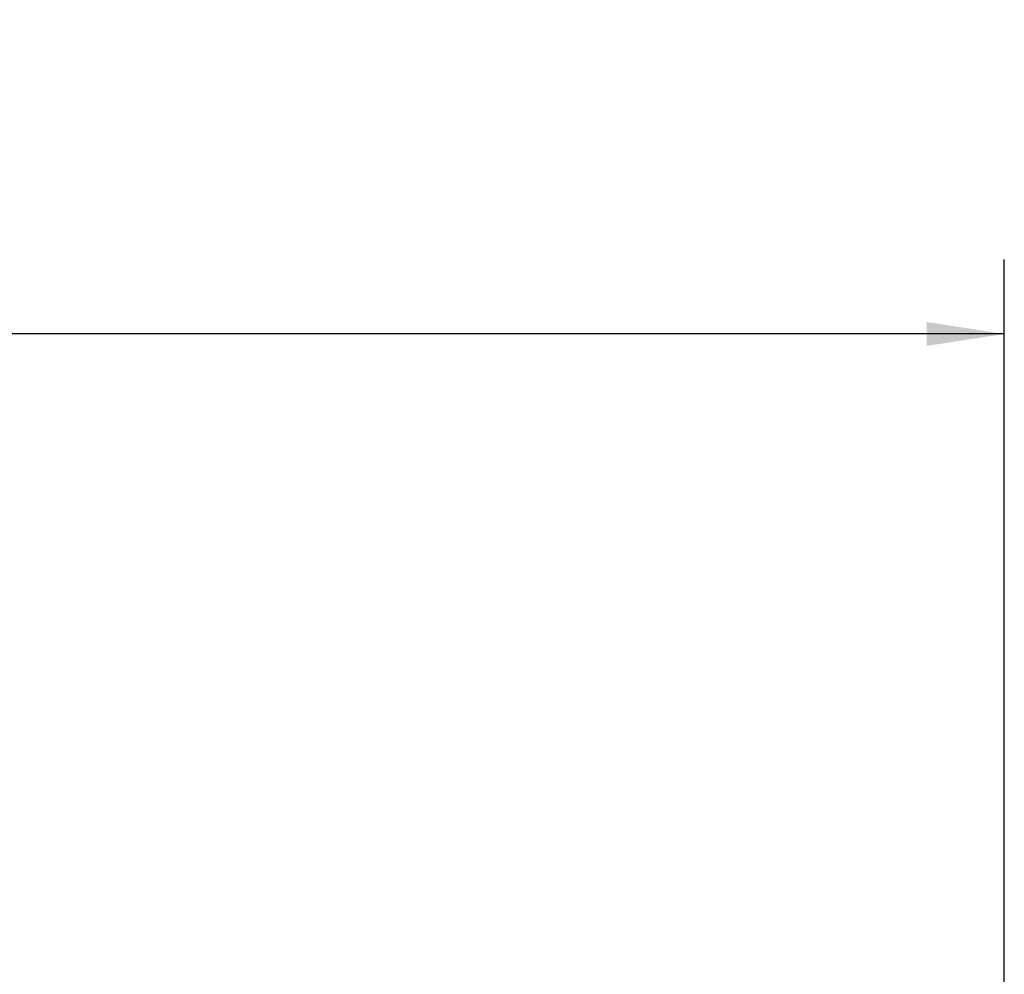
# Model space of a CAD drawing. Header units: inches. Extents: x 0.3 to 34.1, y 0.2 to 21.7.
# Tile 22 of 26: x 26.9 to 28.5, y 14.4 to 16. Entities that reach past the tile are written whole.
import ezdxf

# ---------------------------------------------------------------- set-up
doc = ezdxf.new("R2010")
doc.units = ezdxf.units.IN
doc.header["$MEASUREMENT"] = 0
doc.layers.add('SLD-0', color=7, linetype='Continuous', lineweight=25)
doc.styles.add('SLDTEXTSTYLE0', font='TXT', dxfattribs={"width": 0.75})
doc.dimstyles.new('SLDDIMSTYLE0', dxfattribs={"dimtxt": 0.125, "dimasz": 0.13, "dimexe": 0, "dimexo": 0.0625, "dimgap": 0.03125, "dimtad": 0, "dimtih": 1, "dimtoh": 1, "dimlfac": 0.8, "dimrnd": 1e-09, "dimzin": 12, "dimdsep": 46, "dimtxsty": 'SLDTEXTSTYLE0', "dimsah": 1, "dimcen": 0.09, "dimadec": 0, "dimazin": 3, "dimtfac": 1, "dimtofl": 0, "dimtmove": 0, "dimatfit": 3, "dimfxl": 1, "dimfrac": 2, "dimtolj": 1, "dimtzin": 12, "dimarcsym": 0})

# ---------------------------------------------------------------- blocks, each defined once
blk = doc.blocks.new('_D_9')
at = {"layer": 'SLD-0'}
for p, q in [((25.2615, 15.6358), (25.2234, 15.6358)), ((25.2234, 15.6358), (25.2234, 15.4374)), ((25.7695, 15.6358), (25.8076, 15.6358)), ((25.8076, 15.6358), (25.8076, 15.4374)), ((28.518, 11.2005), (28.518, 15.5808)), ((22.5559, 15.4558), (25.1138, 15.4558)), ((28.518, 15.4558), (25.9172, 15.4558)), ((25.2234, 15.4374), (25.2615, 15.4374)), ((25.8076, 15.4374), (25.7695, 15.4374))]:
    blk.add_line(p, q, dxfattribs=at)
for points in [[(22.5559, 15.4558), (22.6859, 15.4358), (22.6859, 15.4758)], [(28.518, 15.4558), (28.388, 15.4758), (28.388, 15.4358)]]:
    blk.add_solid(points, dxfattribs=at)
at = {"layer": 'SLD-0', "char_height": 0.125, "attachment_point": 1, "style": 'SLDTEXTSTYLE0'}
for s, insert in [('121.15', (25.2615, 15.5985)), ('4.77', (25.3539, 15.4115))]:
    blk.add_mtext(s, dxfattribs=dict(at, insert=insert))

msp = doc.modelspace()

# ---------------------------------------------------------------- dimensions: what is measured, and where the dimension line sits
at = {"layer": 'SLD-0'}
dim = msp.add_linear_dim(base=(22.5559, 15.4558), p1=(28.518, 11.1505), p2=(22.5559, 15.9828), dimstyle='SLDDIMSTYLE0', dxfattribs=at)
dim.commit()
dim.dimension.update_dxf_attribs({"geometry": '_D_9', "text_midpoint": (25.5155, 15.4558), "dimtype": 160})

doc.saveas('drawing.dxf')
